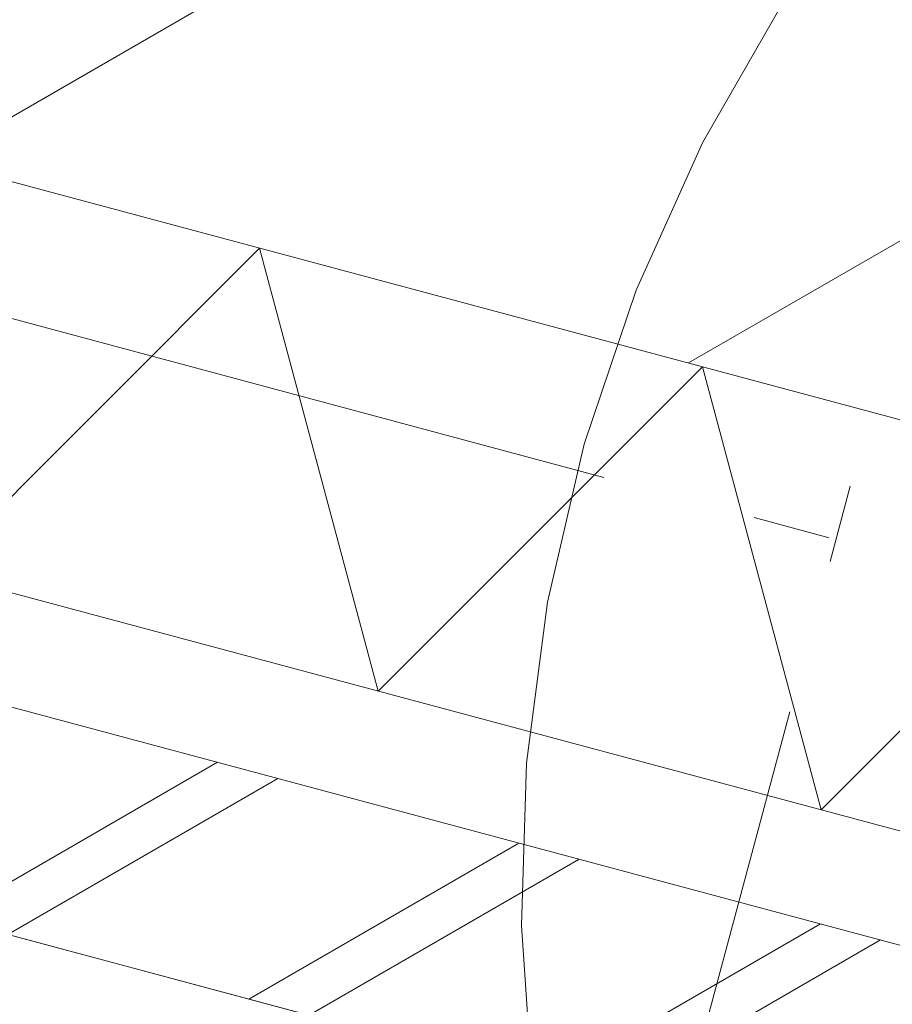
# Model space of a CAD drawing. Header units: millimetres. Extents: x -62314 to 79800, y -34032 to 28340.
# Tile 49 of 85: x 45624 to 46019, y -23716 to -23269. Entities that reach past the tile are written whole.
import ezdxf
from ezdxf.enums import TextEntityAlignment as Align

# ---------------------------------------------------------------- set-up
doc = ezdxf.new("R2010")
doc.units = ezdxf.units.MM
doc.header["$LTSCALE"] = 508
doc.header["$PDMODE"] = 1
doc.header["$PDSIZE"] = -2
doc.linetypes.add('Dash Style-6', pattern=[1.04164, 0.625, -0.20828, 0.06943, -0.13893])
doc.layers.get('0').update_dxf_attribs({"lineweight": 0})
doc.layers.get('DEFPOINTS').update_dxf_attribs({"lineweight": 0})
for name, color, linetype, lineweight in [('(00) tekening-stramien-algemeen', 7, 'Dash Style-6', 0), ('(00) tekening-verwijzing', 33, 'Fence_Line', 0), ('(00) tekst-tekening verwijzing', 8, 'Continuous', 0), ('(21) buitenwanden-X baksteen_metselwerk', 92, 'Continuous', 0), ('(22) binnenwanden-X kalkzandsteen', 1, 'Continuous', 0), ('(__) constructies_materialen-K isolatie', 8, 'Continuous', 0), ('None', 7, 'Continuous', 0)]:
    doc.layers.add(name, color=color, linetype=linetype, lineweight=lineweight)
doc.styles.add('Arial', font='Arial')
doc.styles.add('Arial Bold (bold)', font='Arial Bold')
doc.styles.add('Helvetica', font='Helvetica')
doc.linetypes.add('Fence_Line', pattern='A,0,[1,Fence_Line.shx,S=0.19685,R=0,X=0,Y=-0.441942],-5', length=5)
doc.dimstyles.new('KE __', dxfattribs={"dimtxt": 75.447591, "dimasz": 50.074463, "dimexe": 125, "dimexo": 500, "dimgap": 25, "dimtad": 1, "dimdec": 1, "dimtxsty": 'Arial', "dimblk": 'DOT', "dimblk1": 'DOT', "dimblk2": 'DOT', "dimcen": 0, "dimdle": 100, "dimazin": 0, "dimtfac": 0.8, "dimtdec": 1, "dimtix": 1, "dimtmove": 0, "dimatfit": 0, "dimldrblk": 'DOT', "dimfxl": 150, "dimfxlon": 1, "dimfrac": 2, "dimtolj": 1, "dimarcsym": 0})

# ---------------------------------------------------------------- blocks, each defined once
blk = doc.blocks.new('Isolatie Object-2')
at = {"layer": '(__) constructies_materialen-K isolatie', "color": 2, "lineweight": 0, "transparency": 33554687, "flags": 128}
blk.add_lwpolyline([(0, 90), (3967.01, 90), (3967.01, -90), (0, -90)], close=True, dxfattribs=at)
blk.add_lwpolyline([(0, -90), (103.92, 90), (207.85, -90), (207.85, -90), (311.77, 90), (415.69, -90), (415.69, -90), (519.62, 90), (623.54, -90), (623.54, -90), (727.46, 90), (831.39, -90), (831.39, -90), (935.31, 90), (1039.23, -90), (1039.23, -90), (1143.16, 90), (1247.08, -90), (1247.08, -90), (1351, 90), (1454.93, -90), (1454.93, -90), (1558.85, 90)], dxfattribs=at)
blk = doc.blocks.new('blok b-v0-gevel_constructie')
at = {"layer": '(21) buitenwanden-X baksteen_metselwerk', "linetype": 'Continuous', "lineweight": 0, "transparency": 33554687}
h = blk.add_hatch(dxfattribs=at)
h.set_pattern_fill('(__)F metselwerk 2', color=253, style=0, pattern_type=2)
h.set_pattern_definition([(45, (0, 0), (70.7107, -70.7107), []), (45, (14.14, -14.14), (70.7107, -70.7107), [])])
h.paths.add_polyline_path([(-220, 100), (-220, 0), (3620, 0), (3620, 100)])
at = {"layer": '(22) binnenwanden-X kalkzandsteen', "linetype": 'Continuous', "lineweight": 0, "transparency": 33554687}
h = blk.add_hatch(dxfattribs=at)
h.set_pattern_fill('(__)F kzs 1_100', color=253, style=0, pattern_type=2)
h.set_pattern_definition([(45, (0, 0), (-176.777, 176.777), [])])
h.paths.add_polyline_path([(3637, 330), (3637, 544), (-330, 544), (-330, 330)])
at = {"layer": '(21) buitenwanden-X baksteen_metselwerk', "color": 7, "lineweight": 0, "transparency": 33554687, "flags": 128}
blk.add_lwpolyline([(-220, 100), (-220, 0), (3620, 0), (3620, 100)], close=True, dxfattribs=at)
at = {"layer": '(22) binnenwanden-X kalkzandsteen', "color": 3, "lineweight": 0, "transparency": 33554687, "flags": 128}
blk.add_lwpolyline([(3637, 330), (3637, 544), (-330, 544), (-330, 330)], close=True, dxfattribs=at)
at = {"layer": '(__) constructies_materialen-K isolatie', "color": 2, "rotation": 180}
blk.add_blockref('Isolatie Object-2', (3637, 240), dxfattribs=at)
blk = doc.blocks.new('blok B 00')
at = {"layer": 'None', "color": 17, "transparency": 33554687}
blk.add_blockref('blok b-v0-gevel_constructie', (47480.01, -0.02), dxfattribs=at)
blk = doc.blocks.new('Group-174-1')
at = {"layer": '(00) tekening-verwijzing', "color": 7, "linetype": 'Continuous', "lineweight": 0, "flags": 128}
blk.add_lwpolyline([(-765.75, -195.17), (-789.51, -125.51), (-806.33, -53.85), (-816.04, 19.11), (-818.55, 92.66), (-813.84, 166.11), (-801.96, 238.75), (-783.01, 309.87), (-757.18, 378.79), (-724.72, 444.85), (-685.94, 507.41), (-641.22, 565.86), (-590.99, 619.65), (-535.72, 668.26), (-475.95, 711.22), (-412.27, 748.11)], dxfattribs=at)
at = {"layer": '(00) tekst-tekening verwijzing', "color": 17, "style": 'Arial Bold (bold)'}
blk.add_attdef('det._verw.', text='', height=176.04, dxfattribs=at).set_placement((681.04, -667.63), align=Align.BOTTOM_LEFT)
blk = doc.blocks.new('00-detail aanduiding')
at = {"layer": 'None', "color": 17, "transparency": 33554687}
blk.add_blockref('Group-174-1', (0, 0), dxfattribs=at)
at = {"layer": 'None', "color": 0, "flags": 1}
blk.add_attdef('det._verw.', (-818.63, -668.53), '', height=0.18, dxfattribs=at)
blk = doc.blocks.new('Group-175-1')
at = {"layer": 'None', "color": 17, "transparency": 33554687, "rotation": 345}
blk.add_blockref('00-detail aanduiding', (-116749.76, -66077.64), dxfattribs=at)
blk = doc.blocks.new('Group-195-1')
at = {"layer": '(00) tekening-stramien-algemeen', "color": 2, "lineweight": 0, "transparency": 33554687}
for p, q in [((71038.03, -10800), (-1886.06, -10800)), ((71038.03, -11070), (-1886.06, -11070))]:
    blk.add_line(p, q, dxfattribs=at)
blk = doc.blocks.new('_Dot')
at = {"color": 0, "linetype": 'ByBlock', "lineweight": -2}
blk.add_line((-0.5, 0), (-1, 0), dxfattribs=at)
at = {"color": 0, "linetype": 'ByBlock', "const_width": 0.5}
blk.add_lwpolyline([(-0.25, 0, 1), (0.25, 0, 1)], format="xyb", close=True, dxfattribs=at)
blk = doc.blocks.new('*D395')
at = {"layer": '(00) tekening-stramien-algemeen', "color": 0, "lineweight": -2, "transparency": 33554687}
for p, q in [((50510, -350), (50510, -625)), ((47210, -500), (47210, -625)), ((50459.93, -500), (47260.08, -500))]:
    blk.add_line(p, q, dxfattribs=at)
at = {"layer": 'DEFPOINTS', "color": 0, "transparency": 33554687}
for p in [(50510, 2785.39), (47210, 0), (47210, -500)]:
    blk.add_point(p, dxfattribs=at)
at = {"layer": '(00) tekening-stramien-algemeen', "color": 0, "lineweight": -2, "xscale": 50.07446289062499, "yscale": 50.07446289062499, "zscale": 50.07446289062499, "rotation": 180}
blk.add_blockref('_Dot', (47210, -500), dxfattribs=at)
at = {"layer": '(00) tekening-stramien-algemeen', "color": 0, "lineweight": -2, "xscale": 50.07446289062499, "yscale": 50.07446289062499, "zscale": 50.07446289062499}
blk.add_blockref('_Dot', (50510, -500), dxfattribs=at)
at = {"layer": '(00) tekening-stramien-algemeen', "color": 0, "lineweight": 0, "transparency": 33554687, "insert": (48860, -374.55), "char_height": 150.895, "attachment_point": 5, "style": 'Helvetica'}
blk.add_mtext('\\A1;3300', dxfattribs=at)
blk = doc.blocks.new('stramien langs gevel blok B')
at = {"layer": '(00) tekening-stramien-algemeen', "color": 2, "lineweight": 0, "transparency": 33554687}
dim = blk.add_linear_dim(base=(47210, -500), p1=(50510, 2785.39), p2=(47210, 0), dimstyle='KE __', override={"dimtxt": 150.895182, "dimgap": 50, "dimdec": 0, "dimpost": '<>', "dimtxsty": 'Helvetica', "dimtmove": 2}, dxfattribs=at)
dim.commit()
dim.dimension.update_dxf_attribs({"geometry": '*D395', "text_midpoint": (48860, -374.55)})
blk = doc.blocks.new('Stramien blok B')
at = {"layer": '(00) tekening-stramien-algemeen', "color": 2, "lineweight": 0, "transparency": 33554687}
blk.add_line((50510, 1818.88), (50510, -14997.57), dxfattribs=at)
at = {"layer": 'None', "color": 17, "transparency": 33554687}
for name, p in [('Group-195-1', (0, 0)), ('stramien langs gevel blok B', (0, -13578.85))]:
    blk.add_blockref(name, p, dxfattribs=at)

msp = doc.modelspace()

# ---------------------------------------------------------------- block references
at = {"layer": 'None', "color": 17, "transparency": 33554687}
for name, p, rotation in [('Stramien blok B', (0, 0), 344.9999645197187), ('blok B 00', (-3125.94, -10622.93), 344.9999999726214)]:
    msp.add_blockref(name, p, dxfattribs=dict(at, rotation=rotation))
msp.add_blockref('Group-175-1', (163395.98, 42314.6), dxfattribs=at)

doc.saveas('drawing.dxf')
